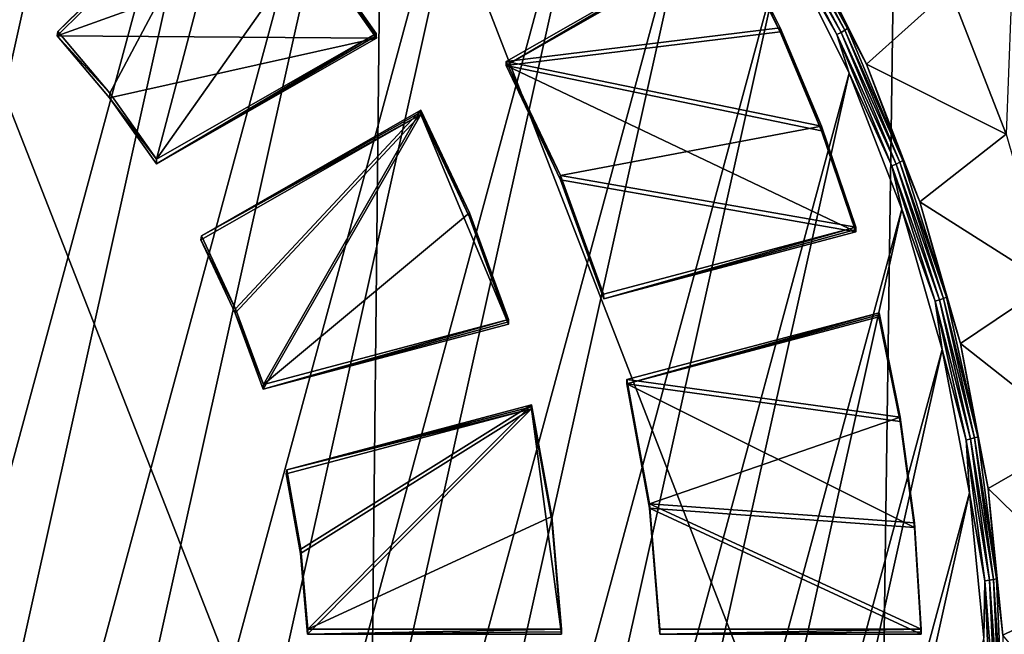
# Model space of a CAD drawing. Header units: metres. Extents: x -22 to 72, y -237 to 23.
# Tile 91 of 256: x 3.42 to 8.42, y -219.78 to -216.66. Entities that reach past the tile are written whole.
import ezdxf

# ---------------------------------------------------------------- set-up
doc = ezdxf.new("R2010")
doc.units = ezdxf.units.M
doc.layers.add('solid_509588_MEDIA_SW0001', color=7, linetype='CONTINUOUS')

msp = doc.modelspace()

# ---------------------------------------------------------------- linework, layer by layer
at = {"layer": 'solid_509588_MEDIA_SW0001'}
for points in [[(-0.68952, -228.451584, 261.294891), (2.863581, -212.490463, 259.051697), (3.552213, -212.775482, 259.091766)], [(-0.68952, -228.451584, 261.294891), (3.552213, -212.775482, 259.091766), (0.057793, -228.479706, 261.298859)], [(0.057793, -228.479706, 261.298859), (3.552213, -212.775482, 259.091766), (4.213609, -213.121155, 259.14035)], [(0.057793, -228.479706, 261.298859), (4.213609, -213.121155, 259.14035), (0.804435, -228.441345, 261.293457)], [(0.804435, -228.441345, 261.293457), (4.213609, -213.121155, 259.14035), (4.840845, -213.524063, 259.19696)], [(0.804435, -228.441345, 261.293457), (4.840845, -213.524063, 259.19696), (1.544162, -228.336884, 261.278778)], [(1.544162, -228.336884, 261.278778), (4.840845, -213.524063, 259.19696), (5.428728, -213.980804, 259.261169)], [(1.544162, -228.336884, 261.278778), (5.428728, -213.980804, 259.261169), (2.271726, -228.167114, 261.254913)], [(2.271726, -228.167114, 261.254913), (5.428728, -213.980804, 259.261169), (5.973097, -214.488083, 259.332458)], [(2.271726, -228.167114, 261.254913), (5.973097, -214.488083, 259.332458), (2.981117, -227.933365, 261.222076)], [(2.981117, -227.933365, 261.222076), (5.973097, -214.488083, 259.332458), (6.469422, -215.041763, 259.410278)], [(2.981117, -227.933365, 261.222076), (6.469422, -215.041763, 259.410278), (3.666375, -227.637604, 261.180511)], [(3.666375, -227.637604, 261.180511), (6.469422, -215.041763, 259.410278), (6.913532, -215.637192, 259.493958)], [(7.782307, -221.711823, 291.143921), (7.873083, -215.169647, 291.135925), (5.260541, -215.213409, 291.306427)], [(10.450228, -216.071869, 290.896393), (7.873083, -215.169647, 291.135925), (7.782307, -221.711823, 291.143921)], [(5.192076, -221.766586, 291.310913), (2.638489, -215.240234, 291.407562), (2.604823, -221.800232, 291.408783)], [(5.192076, -221.766586, 291.310913), (5.260541, -215.213409, 291.306427), (2.638489, -215.240234, 291.407562)], [(7.782307, -221.711823, 291.143921), (5.260541, -215.213409, 291.306427), (5.192076, -221.766586, 291.310913)], [(3.666375, -227.637604, 261.180511), (6.913532, -215.637192, 259.493958), (4.32208, -227.282181, 261.130554)], [(4.32208, -227.282181, 261.130554), (6.913532, -215.637192, 259.493958), (7.301927, -216.269653, 259.582825)], [(4.522705, -215.842072, 261.179443), (3.614168, -216.722107, 261.464111), (3.611664, -216.744232, 261.306213)], [(4.899007, -216.282959, 261.241394), (4.522705, -215.842072, 261.179443), (3.611664, -216.744232, 261.306213)], [(4.523939, -215.821198, 261.337494), (3.879091, -217.03566, 261.508179), (3.614168, -216.722107, 261.464111)], [(4.523322, -215.831635, 261.258453), (4.523939, -215.821198, 261.337494), (3.614168, -216.722107, 261.464111)], [(3.614168, -216.722107, 261.464111), (4.522705, -215.842072, 261.179443), (4.523322, -215.831635, 261.258453)], [(4.523939, -215.821198, 261.337494), (4.116362, -217.370209, 261.555206), (3.879091, -217.03566, 261.508179)], [(4.898956, -216.260712, 261.399261), (4.116362, -217.370209, 261.555206), (4.523939, -215.821198, 261.337494)], [(7.253316, -216.085052, 259.569397), (7.590697, -216.726852, 259.659576), (7.233084, -216.097916, 259.561859)], [(7.233084, -216.097916, 259.561859), (7.569525, -216.737915, 259.651794), (7.301927, -216.269653, 259.582825)], [(7.590697, -216.726852, 259.659576), (7.569525, -216.737915, 259.651794), (7.233084, -216.097916, 259.561859)], [(7.270913, -216.072937, 259.582611), (7.609113, -216.716293, 259.673035), (7.253316, -216.085052, 259.569397)], [(7.609113, -216.716293, 259.673035), (7.590697, -216.726852, 259.659576), (7.253316, -216.085052, 259.569397)], [(7.284765, -216.062317, 259.600677), (7.62361, -216.706894, 259.691284), (7.270913, -216.072937, 259.582611)], [(7.62361, -216.706894, 259.691284), (7.609113, -216.716293, 259.673035), (7.270913, -216.072937, 259.582611)], [(7.386645, -216.21701, 259.645386), (7.62361, -216.706894, 259.691284), (7.284765, -216.062317, 259.600677)], [(10.39983, -219.525101, 290.901611), (10.450228, -216.071869, 290.896393), (7.782307, -221.711823, 291.143921)], [(7.038908, -216.218399, 261.393311), (5.890871, -216.874771, 261.485565), (5.890018, -216.895386, 261.327454)], [(7.038477, -216.228714, 261.31427), (7.038908, -216.218399, 261.393311), (5.890018, -216.895386, 261.327454)], [(5.890018, -216.895386, 261.327454), (7.038047, -216.239014, 261.235229), (7.038477, -216.228714, 261.31427)], [(7.281841, -216.724823, 261.303497), (7.038047, -216.239014, 261.235229), (5.890018, -216.895386, 261.327454)], [(7.28208, -216.703156, 261.461456), (5.890871, -216.874771, 261.485565), (7.038908, -216.218399, 261.393311)], [(7.281841, -216.724823, 261.303497), (7.038477, -216.228714, 261.31427), (7.038047, -216.239014, 261.235229)], [(7.281841, -216.724823, 261.303497), (7.038908, -216.218399, 261.393311), (7.038477, -216.228714, 261.31427)], [(7.281841, -216.724823, 261.303497), (7.28208, -216.703156, 261.461456), (7.038908, -216.218399, 261.393311)], [(7.386645, -216.21701, 259.645386), (7.719631, -216.888824, 259.739807), (7.62361, -216.706894, 259.691284)], [(8.143331, -216.506729, 261.13089), (7.719631, -216.888824, 259.739807), (7.386645, -216.21701, 259.645386)], [(4.899007, -216.282959, 261.241394), (3.611664, -216.744232, 261.306213), (5.231562, -216.756882, 261.308014)], [(4.898956, -216.260712, 261.399261), (5.230598, -216.73317, 261.465668), (4.116362, -217.370209, 261.555206)], [(4.32208, -227.282181, 261.130554), (7.301927, -216.269653, 259.582825), (4.942986, -226.869949, 261.072601)], [(4.899007, -216.282959, 261.241394), (5.230598, -216.73317, 261.465668), (4.898956, -216.260712, 261.399261)], [(4.899007, -216.282959, 261.241394), (5.231562, -216.756882, 261.308014), (5.23108, -216.745026, 261.386841)], [(4.899007, -216.282959, 261.241394), (5.23108, -216.745026, 261.386841), (5.230598, -216.73317, 261.465668)], [(4.942986, -226.869949, 261.072601), (7.301927, -216.269653, 259.582825), (7.631497, -216.934097, 259.676208)], [(7.569525, -216.737915, 259.651794), (7.631497, -216.934097, 259.676208), (7.301927, -216.269653, 259.582825)], [(8.143331, -216.506729, 261.13089), (8.429011, -217.243713, 261.234467), (7.719631, -216.888824, 259.739807)], [(8.143331, -216.506729, 261.13089), (8.452985, -216.62146, 261.147034), (8.429011, -217.243713, 261.234467)], [(7.28208, -216.703156, 261.461456), (7.491302, -217.203339, 261.531738), (5.890871, -216.874771, 261.485565)], [(7.491505, -217.226059, 261.373932), (7.28208, -216.703156, 261.461456), (7.281841, -216.724823, 261.303497)], [(7.491505, -217.226059, 261.373932), (7.491302, -217.203339, 261.531738), (7.28208, -216.703156, 261.461456)], [(3.611664, -216.744232, 261.306213), (3.614168, -216.722107, 261.464111), (3.879091, -217.03566, 261.508179)], [(3.877654, -217.058929, 261.350464), (3.611664, -216.744232, 261.306213), (3.879091, -217.03566, 261.508179)], [(5.231562, -216.756882, 261.308014), (3.611664, -216.744232, 261.306213), (3.877654, -217.058929, 261.350464)], [(5.230598, -216.73317, 261.465668), (4.115769, -217.394806, 261.397644), (4.116362, -217.370209, 261.555206)], [(5.230598, -216.73317, 261.465668), (5.23108, -216.745026, 261.386841), (4.115769, -217.394806, 261.397644)], [(5.23108, -216.745026, 261.386841), (5.231562, -216.756882, 261.308014), (4.115769, -217.394806, 261.397644)], [(7.491505, -217.226059, 261.373932), (7.281841, -216.724823, 261.303497), (5.890018, -216.895386, 261.327454)], [(7.590697, -216.726852, 259.659576), (7.870309, -217.395325, 259.75354), (7.569525, -216.737915, 259.651794)], [(7.569525, -216.737915, 259.651794), (7.848356, -217.404526, 259.745483), (7.631497, -216.934097, 259.676208)], [(7.870309, -217.395325, 259.75354), (7.848356, -217.404526, 259.745483), (7.569525, -216.737915, 259.651794)], [(7.609113, -216.716293, 259.673035), (7.889403, -217.386383, 259.767212), (7.590697, -216.726852, 259.659576)], [(7.889403, -217.386383, 259.767212), (7.870309, -217.395325, 259.75354), (7.590697, -216.726852, 259.659576)], [(7.62361, -216.706894, 259.691284), (7.904434, -217.378265, 259.785645), (7.609113, -216.716293, 259.673035)], [(7.904434, -217.378265, 259.785645), (7.889403, -217.386383, 259.767212), (7.609113, -216.716293, 259.673035)], [(7.719631, -216.888824, 259.739807), (7.904434, -217.378265, 259.785645), (7.62361, -216.706894, 259.691284)], [(5.231562, -216.756882, 261.308014), (3.877654, -217.058929, 261.350464), (4.115769, -217.394806, 261.397644)], [(6.166893, -217.453659, 261.566925), (5.890018, -216.895386, 261.327454), (5.890871, -216.874771, 261.485565)], [(6.166893, -217.475861, 261.409058), (7.666065, -217.740433, 261.446228), (5.890018, -216.895386, 261.327454)], [(7.491505, -217.226059, 261.373932), (5.890018, -216.895386, 261.327454), (7.666065, -217.740433, 261.446228)], [(6.166893, -217.453659, 261.566925), (6.166893, -217.475861, 261.409058), (5.890018, -216.895386, 261.327454)], [(7.491302, -217.203339, 261.531738), (6.166893, -217.453659, 261.566925), (5.890871, -216.874771, 261.485565)], [(7.719631, -216.888824, 259.739807), (7.990463, -217.587494, 259.837982), (7.904434, -217.378265, 259.785645)], [(8.429011, -217.243713, 261.234467), (7.990463, -217.587494, 259.837982), (7.719631, -216.888824, 259.739807)], [(4.942986, -226.869949, 261.072601), (7.631497, -216.934097, 259.676208), (5.524051, -226.404236, 261.007172)], [(5.524051, -226.404236, 261.007172), (7.631497, -216.934097, 259.676208), (7.899566, -217.625107, 259.773346)], [(7.848356, -217.404526, 259.745483), (7.899566, -217.625107, 259.773346), (7.631497, -216.934097, 259.676208)], [(3.877654, -217.058929, 261.350464), (3.879091, -217.03566, 261.508179), (4.116362, -217.370209, 261.555206)], [(4.115769, -217.394806, 261.397644), (3.877654, -217.058929, 261.350464), (4.116362, -217.370209, 261.555206)], [(4.34335, -217.759537, 261.609924), (4.340946, -217.781036, 261.451935), (5.456738, -217.143097, 261.362274)], [(4.515624, -218.153183, 261.504242), (5.456738, -217.143097, 261.362274), (4.340946, -217.781036, 261.451935)], [(5.457163, -217.132797, 261.441345), (5.457587, -217.122498, 261.520386), (4.34335, -217.759537, 261.609924)], [(4.517297, -218.130295, 261.662018), (4.34335, -217.759537, 261.609924), (5.457587, -217.122498, 261.520386)], [(4.34335, -217.759537, 261.609924), (5.456738, -217.143097, 261.362274), (5.457163, -217.132797, 261.441345)], [(4.515624, -218.153183, 261.504242), (4.65784, -218.538635, 261.558411), (5.456738, -217.143097, 261.362274)], [(4.517297, -218.130295, 261.662018), (5.457587, -217.122498, 261.520386), (4.659042, -218.514267, 261.715973)], [(5.456738, -217.143097, 261.362274), (4.65784, -218.538635, 261.558411), (5.902345, -218.20842, 261.511993)], [(5.704997, -217.64325, 261.593567), (4.659042, -218.514267, 261.715973), (5.457587, -217.122498, 261.520386)], [(5.704924, -217.665253, 261.435669), (5.457163, -217.132797, 261.441345), (5.456738, -217.143097, 261.362274)], [(5.704924, -217.665253, 261.435669), (5.456738, -217.143097, 261.362274), (5.902345, -218.20842, 261.511993)], [(5.704924, -217.665253, 261.435669), (5.457587, -217.122498, 261.520386), (5.457163, -217.132797, 261.441345)], [(5.704924, -217.665253, 261.435669), (5.704997, -217.64325, 261.593567), (5.457587, -217.122498, 261.520386)], [(7.491302, -217.203339, 261.531738), (7.665546, -217.716522, 261.603882), (6.166893, -217.453659, 261.566925)], [(7.491505, -217.226059, 261.373932), (7.665546, -217.716522, 261.603882), (7.491302, -217.203339, 261.531738)], [(7.491505, -217.226059, 261.373932), (7.666065, -217.740433, 261.446228), (7.665806, -217.72847, 261.525055)], [(7.491505, -217.226059, 261.373932), (7.665806, -217.72847, 261.525055), (7.665546, -217.716522, 261.603882)], [(8.429011, -217.243713, 261.234467), (8.646824, -218.003067, 261.341187), (7.990463, -217.587494, 259.837982)], [(7.870309, -217.395325, 259.75354), (8.090023, -218.085388, 259.850525), (7.848356, -217.404526, 259.745483)], [(7.848356, -217.404526, 259.745483), (8.067457, -218.092667, 259.842194), (7.899566, -217.625107, 259.773346)], [(8.090023, -218.085388, 259.850525), (8.067457, -218.092667, 259.842194), (7.848356, -217.404526, 259.745483)], [(7.889403, -217.386383, 259.767212), (8.10965, -218.078125, 259.86441), (7.870309, -217.395325, 259.75354)], [(8.10965, -218.078125, 259.86441), (8.090023, -218.085388, 259.850525), (7.870309, -217.395325, 259.75354)], [(7.904434, -217.378265, 259.785645), (8.1251, -218.07132, 259.883026), (7.889403, -217.386383, 259.767212)], [(8.1251, -218.07132, 259.883026), (8.10965, -218.078125, 259.86441), (7.889403, -217.386383, 259.767212)], [(7.990463, -217.587494, 259.837982), (8.1251, -218.07132, 259.883026), (7.904434, -217.378265, 259.785645)], [(6.166893, -217.453659, 261.566925), (7.665546, -217.716522, 261.603882), (6.385077, -218.056274, 261.651611)], [(6.166893, -217.453659, 261.566925), (6.385077, -218.056274, 261.651611), (6.166893, -217.475861, 261.409058)], [(6.166893, -217.475861, 261.409058), (6.385077, -218.056274, 261.651611), (6.385605, -218.080185, 261.493988)], [(6.166893, -217.475861, 261.409058), (6.385605, -218.080185, 261.493988), (7.666065, -217.740433, 261.446228)], [(7.990463, -217.587494, 259.837982), (8.19696, -218.307404, 259.939148), (8.1251, -218.07132, 259.883026)], [(8.646824, -218.003067, 261.341187), (8.19696, -218.307404, 259.939148), (7.990463, -217.587494, 259.837982)], [(5.704997, -217.64325, 261.593567), (5.901812, -218.184509, 261.669647), (4.659042, -218.514267, 261.715973)], [(5.524051, -226.404236, 261.007172), (7.899566, -217.625107, 259.773346), (6.060594, -225.888809, 260.934723)], [(5.704924, -217.665253, 261.435669), (5.902345, -218.20842, 261.511993), (5.704997, -217.64325, 261.593567)], [(5.704997, -217.64325, 261.593567), (5.902345, -218.20842, 261.511993), (5.902079, -218.196457, 261.59082)], [(5.704997, -217.64325, 261.593567), (5.902079, -218.196457, 261.59082), (5.901812, -218.184509, 261.669647)], [(6.060594, -225.888809, 260.934723), (7.899566, -217.625107, 259.773346), (8.103972, -218.337143, 259.873413)], [(8.067457, -218.092667, 259.842194), (8.103972, -218.337143, 259.873413), (7.899566, -217.625107, 259.773346)], [(7.665546, -217.716522, 261.603882), (6.385605, -218.080185, 261.493988), (6.385077, -218.056274, 261.651611)], [(7.665546, -217.716522, 261.603882), (7.665806, -217.72847, 261.525055), (6.385605, -218.080185, 261.493988)], [(7.665806, -217.72847, 261.525055), (7.666065, -217.740433, 261.446228), (6.385605, -218.080185, 261.493988)], [(4.517297, -218.130295, 261.662018), (4.340946, -217.781036, 261.451935), (4.34335, -217.759537, 261.609924)], [(4.515624, -218.153183, 261.504242), (4.340946, -217.781036, 261.451935), (4.517297, -218.130295, 261.662018)], [(8.646824, -218.003067, 261.341187), (8.79503, -218.778717, 261.450195), (8.19696, -218.307404, 259.939148)], [(8.090023, -218.085388, 259.850525), (8.248167, -218.791779, 259.949799), (8.067457, -218.092667, 259.842194)], [(8.067457, -218.092667, 259.842194), (8.22516, -218.797089, 259.941193), (8.103972, -218.337143, 259.873413)], [(8.248167, -218.791779, 259.949799), (8.22516, -218.797089, 259.941193), (8.067457, -218.092667, 259.842194)], [(8.10965, -218.078125, 259.86441), (8.268178, -218.78624, 259.963928), (8.090023, -218.085388, 259.850525)], [(8.268178, -218.78624, 259.963928), (8.248167, -218.791779, 259.949799), (8.090023, -218.085388, 259.850525)], [(8.1251, -218.07132, 259.883026), (8.28393, -218.780792, 259.982727), (8.10965, -218.078125, 259.86441)], [(8.28393, -218.780792, 259.982727), (8.268178, -218.78624, 259.963928), (8.10965, -218.078125, 259.86441)], [(8.19696, -218.307404, 259.939148), (8.28393, -218.780792, 259.982727), (8.1251, -218.07132, 259.883026)], [(4.515624, -218.153183, 261.504242), (4.517297, -218.130295, 261.662018), (4.659042, -218.514267, 261.715973)], [(4.515624, -218.153183, 261.504242), (4.659042, -218.514267, 261.715973), (4.65784, -218.538635, 261.558411)], [(7.783044, -218.150757, 261.664886), (6.502575, -218.490524, 261.712646), (6.502165, -218.510956, 261.554535)], [(7.782835, -218.16098, 261.585846), (7.783044, -218.150757, 261.664886), (6.502165, -218.510956, 261.554535)], [(7.891234, -218.68132, 261.739471), (6.502575, -218.490524, 261.712646), (7.783044, -218.150757, 261.664886)], [(7.891145, -218.702972, 261.581512), (7.783044, -218.150757, 261.664886), (7.782835, -218.16098, 261.585846)], [(7.891145, -218.702972, 261.581512), (7.891234, -218.68132, 261.739471), (7.783044, -218.150757, 261.664886)], [(5.901812, -218.184509, 261.669647), (4.65784, -218.538635, 261.558411), (4.659042, -218.514267, 261.715973)], [(5.901812, -218.184509, 261.669647), (5.902079, -218.196457, 261.59082), (4.65784, -218.538635, 261.558411)], [(5.902079, -218.196457, 261.59082), (5.902345, -218.20842, 261.511993), (4.65784, -218.538635, 261.558411)], [(6.502165, -218.510956, 261.554535), (7.782625, -218.171204, 261.506775), (7.782835, -218.16098, 261.585846)], [(7.891145, -218.702972, 261.581512), (7.782625, -218.171204, 261.506775), (6.502165, -218.510956, 261.554535)], [(7.891145, -218.702972, 261.581512), (7.782835, -218.16098, 261.585846), (7.782625, -218.171204, 261.506775)], [(6.060594, -225.888809, 260.934723), (8.103972, -218.337143, 259.873413), (6.548295, -225.32782, 260.855865)], [(6.548295, -225.32782, 260.855865), (8.103972, -218.337143, 259.873413), (8.243075, -219.064468, 259.975616)], [(8.22516, -218.797089, 259.941193), (8.243075, -219.064468, 259.975616), (8.103972, -218.337143, 259.873413)], [(8.19696, -218.307404, 259.939148), (8.337461, -219.04274, 260.042511), (8.28393, -218.780792, 259.982727)], [(8.79503, -218.778717, 261.450195), (8.337461, -219.04274, 260.042511), (8.19696, -218.307404, 259.939148)], [(6.617892, -219.120438, 261.801178), (6.502165, -218.510956, 261.554535), (6.502575, -218.490524, 261.712646)], [(7.891234, -218.68132, 261.739471), (6.617892, -219.120438, 261.801178), (6.502575, -218.490524, 261.712646)], [(6.617892, -219.120438, 261.801178), (6.617892, -219.142624, 261.64328), (6.502165, -218.510956, 261.554535)], [(7.962658, -219.24086, 261.657104), (6.502165, -218.510956, 261.554535), (6.617892, -219.142624, 261.64328)], [(7.962658, -219.24086, 261.657104), (7.891145, -218.702972, 261.581512), (6.502165, -218.510956, 261.554535)], [(4.77654, -218.948517, 261.777008), (4.774401, -218.969406, 261.618958), (6.018905, -218.639191, 261.57254)], [(4.845861, -219.373642, 261.675751), (6.018905, -218.639191, 261.57254), (4.774401, -218.969406, 261.618958)], [(6.019107, -218.628967, 261.651611), (6.01931, -218.618759, 261.730682), (4.77654, -218.948517, 261.777008)], [(4.847657, -219.351227, 261.833618), (4.77654, -218.948517, 261.777008), (6.01931, -218.618759, 261.730682)], [(4.77654, -218.948517, 261.777008), (6.018905, -218.639191, 261.57254), (6.019107, -218.628967, 261.651611)], [(4.845861, -219.373642, 261.675751), (4.882487, -219.782425, 261.733215), (6.018905, -218.639191, 261.57254)], [(4.847657, -219.351227, 261.833618), (6.01931, -218.618759, 261.730682), (4.884217, -219.758438, 261.890839)], [(6.018905, -218.639191, 261.57254), (4.882487, -219.782425, 261.733215), (6.170893, -219.782425, 261.733215)], [(6.122187, -219.185181, 261.810272), (4.884217, -219.758438, 261.890839), (6.01931, -218.618759, 261.730682)], [(6.122152, -219.207123, 261.652344), (6.019107, -218.628967, 261.651611), (6.018905, -218.639191, 261.57254)], [(6.122152, -219.207123, 261.652344), (6.018905, -218.639191, 261.57254), (6.170893, -219.782425, 261.733215)], [(6.122152, -219.207123, 261.652344), (6.01931, -218.618759, 261.730682), (6.019107, -218.628967, 261.651611)], [(6.122152, -219.207123, 261.652344), (6.122187, -219.185181, 261.810272), (6.01931, -218.618759, 261.730682)], [(7.891234, -218.68132, 261.739471), (7.962598, -219.218063, 261.814911), (6.617892, -219.120438, 261.801178)], [(7.962658, -219.24086, 261.657104), (7.891234, -218.68132, 261.739471), (7.891145, -218.702972, 261.581512)], [(7.962658, -219.24086, 261.657104), (7.962598, -219.218063, 261.814911), (7.891234, -218.68132, 261.739471)], [(8.248167, -218.791779, 259.949799), (8.343537, -219.50914, 260.050629), (8.22516, -218.797089, 259.941193)], [(8.22516, -218.797089, 259.941193), (8.320265, -219.512451, 260.041748), (8.243075, -219.064468, 259.975616)], [(8.343537, -219.50914, 260.050629), (8.320265, -219.512451, 260.041748), (8.22516, -218.797089, 259.941193)], [(8.268178, -218.78624, 259.963928), (8.363779, -219.505341, 260.065002), (8.248167, -218.791779, 259.949799)], [(8.363779, -219.505341, 260.065002), (8.343537, -219.50914, 260.050629), (8.248167, -218.791779, 259.949799)], [(8.28393, -218.780792, 259.982727), (8.379713, -219.501251, 260.083984), (8.268178, -218.78624, 259.963928)], [(8.379713, -219.501251, 260.083984), (8.363779, -219.505341, 260.065002), (8.268178, -218.78624, 259.963928)], [(8.337461, -219.04274, 260.042511), (8.379713, -219.501251, 260.083984), (8.28393, -218.780792, 259.982727)], [(8.79503, -218.778717, 261.450195), (8.872431, -219.564423, 261.560638), (8.337461, -219.04274, 260.042511)], [(4.847657, -219.351227, 261.833618), (4.774401, -218.969406, 261.618958), (4.77654, -218.948517, 261.777008)], [(4.845861, -219.373642, 261.675751), (4.774401, -218.969406, 261.618958), (4.847657, -219.351227, 261.833618)], [(8.337461, -219.04274, 260.042511), (8.410832, -219.787582, 260.147186), (8.379713, -219.501251, 260.083984)], [(8.872431, -219.564423, 261.560638), (8.410832, -219.787582, 260.147186), (8.337461, -219.04274, 260.042511)], [(6.548295, -225.32782, 260.855865), (8.243075, -219.064468, 259.975616), (6.983225, -224.725784, 260.771271)], [(6.983225, -224.725784, 260.771271), (8.243075, -219.064468, 259.975616), (8.315751, -219.801193, 260.079163)], [(8.320265, -219.512451, 260.041748), (8.315751, -219.801193, 260.079163), (8.243075, -219.064468, 259.975616)], [(6.617892, -219.120438, 261.801178), (6.671139, -219.758438, 261.890839), (6.617892, -219.142624, 261.64328)], [(7.996779, -219.758438, 261.890839), (6.671139, -219.758438, 261.890839), (6.617892, -219.120438, 261.801178)], [(7.962598, -219.218063, 261.814911), (7.996779, -219.758438, 261.890839), (6.617892, -219.120438, 261.801178)], [(6.671139, -219.758438, 261.890839), (6.671201, -219.782425, 261.733215), (6.617892, -219.142624, 261.64328)], [(7.99683, -219.782425, 261.733215), (6.617892, -219.142624, 261.64328), (6.671201, -219.782425, 261.733215)], [(7.962658, -219.24086, 261.657104), (6.617892, -219.142624, 261.64328), (7.99683, -219.782425, 261.733215)], [(6.122187, -219.185181, 261.810272), (6.170826, -219.758438, 261.890839), (4.884217, -219.758438, 261.890839)], [(6.122152, -219.207123, 261.652344), (6.170893, -219.782425, 261.733215), (6.122187, -219.185181, 261.810272)], [(6.122187, -219.185181, 261.810272), (6.170893, -219.782425, 261.733215), (6.17086, -219.770432, 261.812042)], [(6.122187, -219.185181, 261.810272), (6.17086, -219.770432, 261.812042), (6.170826, -219.758438, 261.890839)], [(7.962658, -219.24086, 261.657104), (7.996779, -219.758438, 261.890839), (7.962598, -219.218063, 261.814911)], [(7.962658, -219.24086, 261.657104), (7.99683, -219.782425, 261.733215), (7.996805, -219.770432, 261.812042)], [(7.962658, -219.24086, 261.657104), (7.996805, -219.770432, 261.812042), (7.996779, -219.758438, 261.890839)], [(4.845861, -219.373642, 261.675751), (4.847657, -219.351227, 261.833618), (4.884217, -219.758438, 261.890839)], [(4.845861, -219.373642, 261.675751), (4.884217, -219.758438, 261.890839), (4.882487, -219.782425, 261.733215)], [(8.379713, -219.501251, 260.083984), (8.411722, -220.227249, 260.186035), (8.363779, -219.505341, 260.065002)], [(8.410832, -219.787582, 260.147186), (8.411722, -220.227249, 260.186035), (8.379713, -219.501251, 260.083984)], [(10.382134, -220.796402, 290.903442), (10.39983, -219.525101, 290.901611), (7.782307, -221.711823, 291.143921)], [(8.320265, -219.512451, 260.041748), (8.352046, -220.233292, 260.143066), (8.315751, -219.801193, 260.079163)], [(8.343537, -219.50914, 260.050629), (8.375408, -220.23201, 260.152222), (8.320265, -219.512451, 260.041748)], [(8.375408, -220.23201, 260.152222), (8.352046, -220.233292, 260.143066), (8.320265, -219.512451, 260.041748)], [(8.363779, -219.505341, 260.065002), (8.395727, -220.22995, 260.16684), (8.343537, -219.50914, 260.050629)], [(8.395727, -220.22995, 260.16684), (8.375408, -220.23201, 260.152222), (8.343537, -219.50914, 260.050629)], [(8.411722, -220.227249, 260.186035), (8.395727, -220.22995, 260.16684), (8.363779, -219.505341, 260.065002)], [(8.872431, -219.564423, 261.560638), (8.878399, -220.353867, 261.67157), (8.410832, -219.787582, 260.147186)], [(6.170826, -219.758438, 261.890839), (4.882487, -219.782425, 261.733215), (4.884217, -219.758438, 261.890839)], [(6.170826, -219.758438, 261.890839), (6.17086, -219.770432, 261.812042), (4.882487, -219.782425, 261.733215)], [(6.17086, -219.770432, 261.812042), (6.170893, -219.782425, 261.733215), (4.882487, -219.782425, 261.733215)], [(7.996779, -219.758438, 261.890839), (6.671201, -219.782425, 261.733215), (6.671139, -219.758438, 261.890839)], [(7.996779, -219.758438, 261.890839), (7.996805, -219.770432, 261.812042), (6.671201, -219.782425, 261.733215)], [(7.996805, -219.770432, 261.812042), (7.99683, -219.782425, 261.733215), (6.671201, -219.782425, 261.733215)]]:
    msp.add_3dface(points, dxfattribs=at)

doc.saveas('drawing.dxf')
